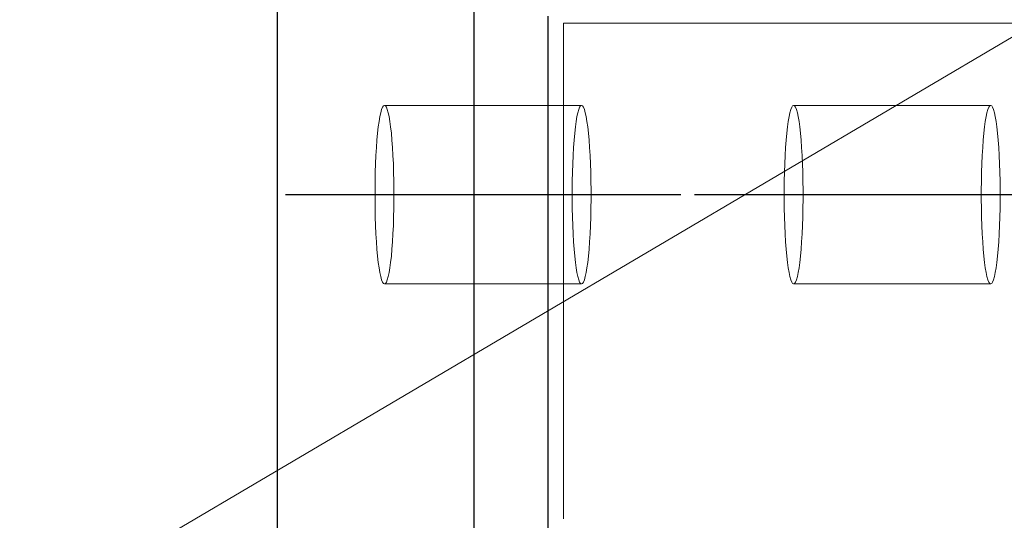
# Model space of a CAD drawing. Header units: millimetres. Extents: x 3536 to 4290, y 11030 to 11491.
# Tile 62 of 102: x 3805.07 to 3810.04, y 11222 to 11224.52. Entities that reach past the tile are written whole.
import ezdxf

# ---------------------------------------------------------------- set-up
doc = ezdxf.new("R2010")
doc.units = ezdxf.units.MM
doc.header["$LTSCALE"] = 10
doc.linetypes.add('HIDDEN', pattern=[0.375, 0.25, -0.125])
doc.linetypes.add('MITTE', pattern=[2, 1.25, -0.25, 0.25, -0.25])
for name, color, linetype, lineweight in [('PS_Hidden', 2, 'HIDDEN', 9), ('PS_Pos', 1, 'Continuous', 15), ('PS_SOLID', 7, 'Continuous', 30)]:
    doc.layers.add(name, color=color, linetype=linetype, lineweight=lineweight)
doc.layers.add('PS_MID', color=5, linetype='MITTE')
doc.layers.add('PS_SHAPE', color=3, linetype='Continuous')

# ---------------------------------------------------------------- blocks, each defined once
blk = doc.blocks.new('*X703')
at = {"layer": 'PS_Hidden', "color": 2, "linetype": 'HIDDEN'}
for p, q in [((3807.8154, 11224.5035), (3941.6509, 11224.5035)), ((3807.8154, 11224.5035), (3807.8154, 11219.9885)), ((3806.8987, 11224.0679), (3806.8941, 11224.052)), ((3806.9033, 11224.0793), (3806.8987, 11224.0679)), ((3806.9081, 11224.0862), (3806.9033, 11224.0793)), ((3806.913, 11224.0885), (3806.9081, 11224.0862)), ((3806.9178, 11224.0862), (3806.913, 11224.0885)), ((3807.9073, 11224.0885), (3806.913, 11224.0885)), ((3806.9226, 11224.0793), (3806.9178, 11224.0862)), ((3806.9273, 11224.0679), (3806.9226, 11224.0793)), ((3806.9318, 11224.052), (3806.9273, 11224.0679)), ((3807.8885, 11224.052), (3807.893, 11224.0679)), ((3807.893, 11224.0679), (3807.8977, 11224.0793)), ((3807.8977, 11224.0793), (3807.9025, 11224.0862)), ((3807.9025, 11224.0862), (3807.9073, 11224.0885)), ((3807.9073, 11224.0885), (3807.9121, 11224.0862)), ((3807.9121, 11224.0862), (3807.9169, 11224.0793)), ((3807.9169, 11224.0793), (3807.9216, 11224.0679)), ((3807.9216, 11224.0679), (3807.9261, 11224.052)), ((3808.9628, 11224.0679), (3808.9583, 11224.052)), ((3808.9675, 11224.0793), (3808.9628, 11224.0679)), ((3808.9723, 11224.0862), (3808.9675, 11224.0793)), ((3808.9771, 11224.0885), (3808.9723, 11224.0862)), ((3808.9819, 11224.0862), (3808.9771, 11224.0885)), ((3809.9714, 11224.0885), (3808.9771, 11224.0885)), ((3808.9867, 11224.0793), (3808.9819, 11224.0862)), ((3808.9914, 11224.0679), (3808.9867, 11224.0793)), ((3808.9959, 11224.052), (3808.9914, 11224.0679)), ((3809.9526, 11224.052), (3809.9571, 11224.0679)), ((3809.9571, 11224.0679), (3809.9618, 11224.0793)), ((3809.9618, 11224.0793), (3809.9666, 11224.0862)), ((3809.9666, 11224.0862), (3809.9714, 11224.0885)), ((3809.9714, 11224.0885), (3809.9763, 11224.0862)), ((3809.9763, 11224.0862), (3809.9811, 11224.0793)), ((3809.9811, 11224.0793), (3809.9857, 11224.0679)), ((3809.9857, 11224.0679), (3809.9903, 11224.052)), ((3806.8898, 11224.032), (3806.8857, 11224.0079)), ((3806.8941, 11224.052), (3806.8898, 11224.032)), ((3806.9361, 11224.032), (3806.9318, 11224.052)), ((3806.9402, 11224.0079), (3806.9361, 11224.032)), ((3807.88, 11224.0079), (3807.8841, 11224.032)), ((3807.8841, 11224.032), (3807.8885, 11224.052)), ((3807.9261, 11224.052), (3807.9305, 11224.032)), ((3807.9305, 11224.032), (3807.9346, 11224.0079)), ((3808.9539, 11224.032), (3808.9498, 11224.0079)), ((3808.9583, 11224.052), (3808.9539, 11224.032)), ((3809.0003, 11224.032), (3808.9959, 11224.052)), ((3809.0044, 11224.0079), (3809.0003, 11224.032)), ((3809.9442, 11224.0079), (3809.9483, 11224.032)), ((3809.9483, 11224.032), (3809.9526, 11224.052)), ((3809.9903, 11224.052), (3809.9946, 11224.032)), ((3809.9946, 11224.032), (3809.9987, 11224.0079)), ((3806.8818, 11223.98), (3806.8783, 11223.9485)), ((3806.8857, 11224.0079), (3806.8818, 11223.98)), ((3806.9441, 11223.98), (3806.9402, 11224.0079)), ((3806.9476, 11223.9485), (3806.9441, 11223.98)), ((3807.8727, 11223.9485), (3807.8762, 11223.98)), ((3807.8762, 11223.98), (3807.88, 11224.0079)), ((3807.9346, 11224.0079), (3807.9384, 11223.98)), ((3807.9384, 11223.98), (3807.9419, 11223.9485)), ((3808.946, 11223.98), (3808.9425, 11223.9485)), ((3808.9498, 11224.0079), (3808.946, 11223.98)), ((3809.0082, 11223.98), (3809.0044, 11224.0079)), ((3809.0117, 11223.9485), (3809.0082, 11223.98)), ((3809.9368, 11223.9485), (3809.9403, 11223.98)), ((3809.9403, 11223.98), (3809.9442, 11224.0079)), ((3809.9987, 11224.0079), (3810.0026, 11223.98)), ((3810.0026, 11223.98), (3810.0061, 11223.9485)), ((3806.8783, 11223.9485), (3806.8752, 11223.914)), ((3806.9507, 11223.914), (3806.9476, 11223.9485)), ((3807.8695, 11223.914), (3807.8727, 11223.9485)), ((3807.9419, 11223.9485), (3807.9451, 11223.914)), ((3808.9425, 11223.9485), (3808.9393, 11223.914)), ((3809.0149, 11223.914), (3809.0117, 11223.9485)), ((3809.9337, 11223.914), (3809.9368, 11223.9485)), ((3810.0061, 11223.9485), (3810.0092, 11223.914)), ((3806.8724, 11223.8765), (3806.8701, 11223.8367)), ((3806.8752, 11223.914), (3806.8724, 11223.8765)), ((3806.9535, 11223.8765), (3806.9507, 11223.914)), ((3806.9558, 11223.8367), (3806.9535, 11223.8765)), ((3807.8644, 11223.8367), (3807.8668, 11223.8765)), ((3807.8668, 11223.8765), (3807.8695, 11223.914)), ((3807.9451, 11223.914), (3807.9478, 11223.8765)), ((3807.9478, 11223.8765), (3807.9502, 11223.8367)), ((3808.9366, 11223.8765), (3808.9342, 11223.8367)), ((3808.9393, 11223.914), (3808.9366, 11223.8765)), ((3809.0176, 11223.8765), (3809.0149, 11223.914)), ((3809.02, 11223.8367), (3809.0176, 11223.8765)), ((3809.9286, 11223.8367), (3809.9309, 11223.8765)), ((3809.9309, 11223.8765), (3809.9337, 11223.914)), ((3810.0092, 11223.914), (3810.012, 11223.8765)), ((3810.012, 11223.8765), (3810.0143, 11223.8367)), ((3806.8701, 11223.8367), (3806.8682, 11223.7948)), ((3806.9577, 11223.7948), (3806.9558, 11223.8367)), ((3807.8625, 11223.7948), (3807.8644, 11223.8367)), ((3807.9502, 11223.8367), (3807.9521, 11223.7948)), ((3808.9342, 11223.8367), (3808.9323, 11223.7948)), ((3809.0219, 11223.7948), (3809.02, 11223.8367)), ((3809.9267, 11223.7948), (3809.9286, 11223.8367)), ((3810.0143, 11223.8367), (3810.0162, 11223.7948)), ((3806.8682, 11223.7948), (3806.8667, 11223.7513)), ((3806.9592, 11223.7513), (3806.9577, 11223.7948)), ((3807.8611, 11223.7513), (3807.8625, 11223.7948)), ((3807.9521, 11223.7948), (3807.9535, 11223.7513)), ((3808.9323, 11223.7948), (3808.9309, 11223.7513)), ((3809.0233, 11223.7513), (3809.0219, 11223.7948)), ((3809.9252, 11223.7513), (3809.9267, 11223.7948)), ((3810.0162, 11223.7948), (3810.0177, 11223.7513)), ((3806.8667, 11223.7513), (3806.8658, 11223.7067)), ((3806.9602, 11223.7067), (3806.9592, 11223.7513)), ((3807.8601, 11223.7067), (3807.8611, 11223.7513)), ((3807.9535, 11223.7513), (3807.9545, 11223.7067)), ((3808.9309, 11223.7513), (3808.9299, 11223.7067)), ((3809.0243, 11223.7067), (3809.0233, 11223.7513)), ((3809.9242, 11223.7067), (3809.9252, 11223.7513)), ((3810.0177, 11223.7513), (3810.0187, 11223.7067)), ((3806.8658, 11223.7067), (3806.8653, 11223.6613)), ((3806.9607, 11223.6613), (3806.9602, 11223.7067)), ((3807.8596, 11223.6613), (3807.8601, 11223.7067)), ((3807.9545, 11223.7067), (3807.955, 11223.6613)), ((3808.9299, 11223.7067), (3808.9294, 11223.6613)), ((3809.0248, 11223.6613), (3809.0243, 11223.7067)), ((3809.9238, 11223.6613), (3809.9242, 11223.7067)), ((3810.0187, 11223.7067), (3810.0191, 11223.6613)), ((3806.8653, 11223.6613), (3806.8653, 11223.6157)), ((3806.9607, 11223.6157), (3806.9607, 11223.6613)), ((3807.8596, 11223.6157), (3807.8596, 11223.6613)), ((3807.955, 11223.6613), (3807.955, 11223.6157)), ((3808.9294, 11223.6613), (3808.9294, 11223.6157)), ((3809.0248, 11223.6157), (3809.0248, 11223.6613)), ((3809.9238, 11223.6157), (3809.9238, 11223.6613)), ((3810.0191, 11223.6613), (3810.0191, 11223.6157)), ((3806.8653, 11223.6157), (3806.8658, 11223.5704)), ((3806.8658, 11223.5704), (3806.8667, 11223.5257)), ((3806.9592, 11223.5257), (3806.9602, 11223.5704)), ((3806.9602, 11223.5704), (3806.9607, 11223.6157)), ((3807.8601, 11223.5704), (3807.8596, 11223.6157)), ((3807.8611, 11223.5257), (3807.8601, 11223.5704)), ((3807.9545, 11223.5704), (3807.9535, 11223.5257)), ((3807.955, 11223.6157), (3807.9545, 11223.5704)), ((3808.9294, 11223.6157), (3808.9299, 11223.5704)), ((3808.9299, 11223.5704), (3808.9309, 11223.5257)), ((3809.0233, 11223.5257), (3809.0243, 11223.5704)), ((3809.0243, 11223.5704), (3809.0248, 11223.6157)), ((3809.9242, 11223.5704), (3809.9238, 11223.6157)), ((3809.9252, 11223.5257), (3809.9242, 11223.5704)), ((3810.0187, 11223.5704), (3810.0177, 11223.5257)), ((3810.0191, 11223.6157), (3810.0187, 11223.5704)), ((3806.8667, 11223.5257), (3806.8682, 11223.4822)), ((3806.9577, 11223.4822), (3806.9592, 11223.5257)), ((3807.8625, 11223.4822), (3807.8611, 11223.5257)), ((3807.9535, 11223.5257), (3807.9521, 11223.4822)), ((3808.9309, 11223.5257), (3808.9323, 11223.4822)), ((3809.0219, 11223.4822), (3809.0233, 11223.5257)), ((3809.9267, 11223.4822), (3809.9252, 11223.5257)), ((3810.0177, 11223.5257), (3810.0162, 11223.4822)), ((3806.8682, 11223.4822), (3806.8701, 11223.4403)), ((3806.9558, 11223.4403), (3806.9577, 11223.4822)), ((3807.8644, 11223.4403), (3807.8625, 11223.4822)), ((3807.9521, 11223.4822), (3807.9502, 11223.4403)), ((3808.9323, 11223.4822), (3808.9342, 11223.4403)), ((3809.02, 11223.4403), (3809.0219, 11223.4822)), ((3809.9286, 11223.4403), (3809.9267, 11223.4822)), ((3810.0162, 11223.4822), (3810.0143, 11223.4403)), ((3806.8701, 11223.4403), (3806.8724, 11223.4005)), ((3806.9535, 11223.4005), (3806.9558, 11223.4403)), ((3807.8668, 11223.4005), (3807.8644, 11223.4403)), ((3807.9502, 11223.4403), (3807.9478, 11223.4005)), ((3808.9342, 11223.4403), (3808.9366, 11223.4005)), ((3809.0176, 11223.4005), (3809.02, 11223.4403)), ((3809.9309, 11223.4005), (3809.9286, 11223.4403)), ((3810.0143, 11223.4403), (3810.012, 11223.4005)), ((3806.8724, 11223.4005), (3806.8752, 11223.3631)), ((3806.9507, 11223.3631), (3806.9535, 11223.4005)), ((3807.8695, 11223.3631), (3807.8668, 11223.4005)), ((3807.9478, 11223.4005), (3807.9451, 11223.3631)), ((3808.9366, 11223.4005), (3808.9393, 11223.3631)), ((3809.0149, 11223.3631), (3809.0176, 11223.4005)), ((3809.9337, 11223.3631), (3809.9309, 11223.4005)), ((3810.012, 11223.4005), (3810.0092, 11223.3631)), ((3806.8752, 11223.3631), (3806.8783, 11223.3285)), ((3806.8783, 11223.3285), (3806.8818, 11223.2971)), ((3806.9441, 11223.2971), (3806.9476, 11223.3285)), ((3806.9476, 11223.3285), (3806.9507, 11223.3631)), ((3807.8727, 11223.3285), (3807.8695, 11223.3631)), ((3807.8762, 11223.2971), (3807.8727, 11223.3285)), ((3807.9419, 11223.3285), (3807.9384, 11223.2971)), ((3807.9451, 11223.3631), (3807.9419, 11223.3285)), ((3808.9393, 11223.3631), (3808.9425, 11223.3285)), ((3808.9425, 11223.3285), (3808.946, 11223.2971)), ((3809.0082, 11223.2971), (3809.0117, 11223.3285)), ((3809.0117, 11223.3285), (3809.0149, 11223.3631)), ((3809.9368, 11223.3285), (3809.9337, 11223.3631)), ((3809.9403, 11223.2971), (3809.9368, 11223.3285)), ((3810.0061, 11223.3285), (3810.0026, 11223.2971)), ((3810.0092, 11223.3631), (3810.0061, 11223.3285)), ((3806.8818, 11223.2971), (3806.8857, 11223.2692)), ((3806.8857, 11223.2692), (3806.8898, 11223.2451)), ((3806.9361, 11223.2451), (3806.9402, 11223.2692)), ((3806.9402, 11223.2692), (3806.9441, 11223.2971)), ((3807.88, 11223.2692), (3807.8762, 11223.2971)), ((3807.8841, 11223.2451), (3807.88, 11223.2692)), ((3807.9346, 11223.2692), (3807.9305, 11223.2451)), ((3807.9384, 11223.2971), (3807.9346, 11223.2692)), ((3808.946, 11223.2971), (3808.9498, 11223.2692)), ((3808.9498, 11223.2692), (3808.9539, 11223.2451)), ((3809.0003, 11223.2451), (3809.0044, 11223.2692)), ((3809.0044, 11223.2692), (3809.0082, 11223.2971)), ((3809.9442, 11223.2692), (3809.9403, 11223.2971)), ((3809.9483, 11223.2451), (3809.9442, 11223.2692)), ((3809.9987, 11223.2692), (3809.9946, 11223.2451)), ((3810.0026, 11223.2971), (3809.9987, 11223.2692)), ((3806.8898, 11223.2451), (3806.8941, 11223.225)), ((3806.8941, 11223.225), (3806.8987, 11223.2091)), ((3806.9273, 11223.2091), (3806.9318, 11223.225)), ((3806.9318, 11223.225), (3806.9361, 11223.2451)), ((3807.8885, 11223.225), (3807.8841, 11223.2451)), ((3807.893, 11223.2091), (3807.8885, 11223.225)), ((3807.9261, 11223.225), (3807.9216, 11223.2091)), ((3807.9305, 11223.2451), (3807.9261, 11223.225)), ((3808.9539, 11223.2451), (3808.9583, 11223.225)), ((3808.9583, 11223.225), (3808.9628, 11223.2091)), ((3808.9914, 11223.2091), (3808.9959, 11223.225)), ((3808.9959, 11223.225), (3809.0003, 11223.2451)), ((3809.9526, 11223.225), (3809.9483, 11223.2451)), ((3809.9571, 11223.2091), (3809.9526, 11223.225)), ((3809.9903, 11223.225), (3809.9857, 11223.2091)), ((3809.9946, 11223.2451), (3809.9903, 11223.225)), ((3806.8987, 11223.2091), (3806.9033, 11223.1977)), ((3806.9033, 11223.1977), (3806.9081, 11223.1908)), ((3806.9081, 11223.1908), (3806.913, 11223.1885)), ((3806.913, 11223.1885), (3806.9178, 11223.1908)), ((3807.9073, 11223.1885), (3806.913, 11223.1885)), ((3806.9178, 11223.1908), (3806.9226, 11223.1977)), ((3806.9226, 11223.1977), (3806.9273, 11223.2091)), ((3807.8977, 11223.1977), (3807.893, 11223.2091)), ((3807.9025, 11223.1908), (3807.8977, 11223.1977)), ((3807.9073, 11223.1885), (3807.9025, 11223.1908)), ((3807.9121, 11223.1908), (3807.9073, 11223.1885)), ((3807.9169, 11223.1977), (3807.9121, 11223.1908)), ((3807.9216, 11223.2091), (3807.9169, 11223.1977)), ((3808.9628, 11223.2091), (3808.9675, 11223.1977)), ((3808.9675, 11223.1977), (3808.9723, 11223.1908)), ((3808.9723, 11223.1908), (3808.9771, 11223.1885)), ((3808.9771, 11223.1885), (3808.9819, 11223.1908)), ((3809.9714, 11223.1885), (3808.9771, 11223.1885)), ((3808.9819, 11223.1908), (3808.9867, 11223.1977)), ((3808.9867, 11223.1977), (3808.9914, 11223.2091)), ((3809.9618, 11223.1977), (3809.9571, 11223.2091)), ((3809.9666, 11223.1908), (3809.9618, 11223.1977)), ((3809.9714, 11223.1885), (3809.9666, 11223.1908)), ((3809.9763, 11223.1908), (3809.9714, 11223.1885)), ((3809.9811, 11223.1977), (3809.9763, 11223.1908)), ((3809.9857, 11223.2091), (3809.9811, 11223.1977))]:
    blk.add_line(p, q, dxfattribs=at)
at = {"layer": 'PS_MID', "color": 5, "linetype": 'MITTE'}
for p, q in [((3806.413, 11223.6385), (3808.4073, 11223.6385)), ((3808.4771, 11223.6385), (3810.4714, 11223.6385))]:
    blk.add_line(p, q, dxfattribs=at)
at = {"layer": 'PS_SOLID', "color": 7, "linetype": 'Continuous'}
for p, q in [((3806.3717, 11230.2385), (3806.3717, 11219.2385)), ((3807.3661, 11219.2385), (3807.3661, 11230.2385)), ((3807.7375, 11224.5385), (3807.7375, 11219.9885))]:
    blk.add_line(p, q, dxfattribs=at)
blk = doc.blocks.new('*X720')
at = {"color": 1}
blk.add_line((3810.5954, 11224.7385), (3804.6001, 11221.203), dxfattribs=at)

msp = doc.modelspace()

# ---------------------------------------------------------------- block references
at = {"layer": 'PS_Pos'}
msp.add_blockref('*X720', (0, 0), dxfattribs=at)
at = {"layer": 'PS_SHAPE'}
msp.add_blockref('*X703', (0, 0), dxfattribs=at)

doc.saveas('drawing.dxf')
